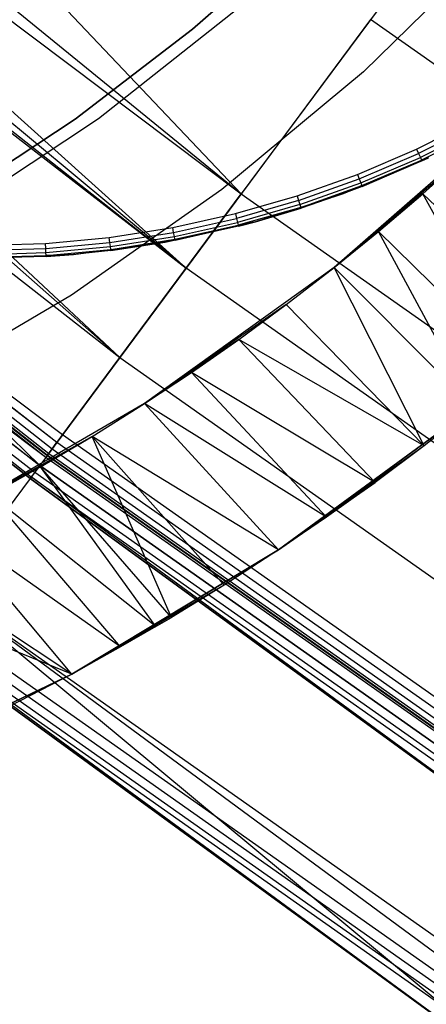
# Model space of a CAD drawing. Extents: x -390 to 397, y -401 to 400.
# Tile 37 of 192: x -231.43 to -228.32, y -315.97 to -308.43. Entities that reach past the tile are written whole.
import ezdxf

# ---------------------------------------------------------------- set-up
doc = ezdxf.new("R2010")
doc.units = 0
doc.header["$LTSCALE"] = 25.4
doc.layers.get('0').update_dxf_attribs({"linetype": 'CONTINUOUS'})

# ---------------------------------------------------------------- blocks, each defined once
blk = doc.blocks.new('FOURTY_ROUND_VII_ZWIS_STL')
at = {"color": 0}
for p, q in [((-245.653, -299.3192, -931.3491), (-230.6651, -311.0159, -931.3491)), ((-245.653, -299.3192, -931.3491), (-230.6651, -311.0159, -931.3491)), ((-246.166, -299.9442, -929.0132), (-231.1468, -311.6654, -929.0132)), ((-246.166, -299.9442, -929.0132), (-231.1468, -311.6654, -929.0132)), ((-246.2469, -300.0428, -929.1777), (-231.2227, -311.7678, -929.1777)), ((-246.2469, -300.0428, -929.1777), (-231.2227, -311.7678, -929.1777)), ((-246.2436, -300.0388, -929.25), (-231.2196, -311.7637, -929.25)), ((-246.2436, -300.0388, -929.25), (-231.2196, -311.7637, -929.25)), ((-246.2335, -300.0265, -929.1082), (-231.2101, -311.7509, -929.1082)), ((-246.2335, -300.0265, -929.1082), (-231.2101, -311.7509, -929.1082)), ((-246.2053, -299.9921, -929.0509), (-231.1837, -311.7152, -929.0509)), ((-246.2053, -299.9921, -929.0509), (-231.1837, -311.7152, -929.0509)), ((-246.3064, -300.1153, -932.4962), (-231.2785, -311.8431, -932.4962)), ((-246.3064, -300.1153, -932.4962), (-231.2785, -311.8431, -932.4962)), ((-246.3063, -300.1152, -902.0152), (-231.2785, -311.843, -902.0152)), ((-246.3063, -300.1152, -902.0152), (-231.2785, -311.843, -902.0152)), ((-246.3063, -300.1152, -927.4848), (-231.2785, -311.843, -927.4848)), ((-246.3063, -300.1152, -927.4848), (-231.2785, -311.843, -927.4848)), ((-246.3063, -300.1152, -900.4848), (-231.2785, -311.843, -900.4848)), ((-246.3063, -300.1152, -900.4848), (-231.2785, -311.843, -900.4848)), ((-246.3063, -300.1152, -895.5152), (-231.2785, -311.843, -895.5152)), ((-246.3063, -300.1152, -895.5152), (-231.2785, -311.843, -895.5152)), ((-231.2329, -311.7816, -902), (-246.2578, -300.056, -902)), ((-231.2329, -311.7816, -902), (-246.2578, -300.056, -902)), ((-231.2329, -311.7816, -900.5), (-246.2578, -300.056, -900.5)), ((-231.2329, -311.7816, -900.5), (-246.2578, -300.056, -900.5)), ((-231.2329, -311.7816, -895.5), (-246.2578, -300.056, -895.5)), ((-231.2329, -311.7816, -895.5), (-246.2578, -300.056, -895.5)), ((-231.2785, -311.8431, -932.4962), (-243.4144, -300.0792, -934.3589)), ((-243.4144, -300.0792, -934.3589), (-230.1584, -310.3327, -934.3766)), ((-243.4144, -300.0792, -934.3589), (-230.1584, -310.3327, -934.3766)), ((-231.2785, -311.8431, -932.4962), (-243.4144, -300.0792, -934.3589)), ((-246.3475, -300.1653, -902.0586), (-231.3171, -311.8951, -902.0586)), ((-246.3475, -300.1653, -902.0586), (-231.3171, -311.8951, -902.0586)), ((-246.3475, -300.1653, -927.4414), (-231.3171, -311.8951, -927.4414)), ((-246.3475, -300.1653, -927.4414), (-231.3171, -311.8951, -927.4414)), ((-246.3475, -300.1653, -900.4414), (-231.3171, -311.8951, -900.4414)), ((-246.3475, -300.1653, -900.4414), (-231.3171, -311.8951, -900.4414)), ((-246.3475, -300.1653, -895.5586), (-231.3171, -311.8951, -895.5586)), ((-246.3475, -300.1653, -895.5586), (-231.3171, -311.8951, -895.5586)), ((-231.352, -311.9422, -902.2), (-246.3846, -300.2107, -902.2)), ((-231.352, -311.9422, -902.2), (-246.3846, -300.2107, -902.2)), ((-231.352, -311.9422, -927.3), (-246.3846, -300.2107, -927.3)), ((-231.352, -311.9422, -927.3), (-246.3846, -300.2107, -927.3)), ((-246.3846, -300.2107, -895.7), (-231.352, -311.9422, -895.7)), ((-231.352, -311.9422, -900.3), (-246.3846, -300.2107, -900.3)), ((-231.352, -311.9422, -900.3), (-246.3846, -300.2107, -900.3)), ((-246.3846, -300.2107, -895.7), (-231.352, -311.9422, -895.7)), ((-246.375, -300.1989, -902.1235), (-231.343, -311.93, -902.1235)), ((-246.375, -300.1989, -902.1235), (-231.343, -311.93, -902.1235)), ((-246.375, -300.1989, -927.3765), (-231.343, -311.93, -927.3765)), ((-246.375, -300.1989, -927.3765), (-231.343, -311.93, -927.3765)), ((-246.375, -300.1989, -900.3765), (-231.343, -311.93, -900.3765)), ((-246.375, -300.1989, -900.3765), (-231.343, -311.93, -900.3765)), ((-246.375, -300.1989, -895.6235), (-231.343, -311.93, -895.6235)), ((-246.375, -300.1989, -895.6235), (-231.343, -311.93, -895.6235)), ((-245.7259, -300.4917, -927.5), (-231.2785, -311.843, -927.4848)), ((-245.7259, -300.4917, -927.5), (-231.2785, -311.843, -927.4848)), ((-242.5098, -300.6013, -934.4753), (-230.1584, -310.3327, -934.3766)), ((-242.5098, -300.6013, -934.4753), (-230.1584, -310.3327, -934.3766)), ((-242.5098, -300.6013, -932.5403), (-230.6651, -311.0159, -931.3491)), ((-242.5098, -300.6013, -932.5403), (-230.6651, -311.0159, -931.3491)), ((-229.7357, -309.7628, -933.034), (-238.4425, -300.6013, -934.1055)), ((-229.7357, -309.7628, -933.034), (-238.4425, -300.6013, -934.1055)), ((-230.1584, -310.3327, -934.3766), (-241.5052, -300.9266, -934.7228)), ((-230.1584, -310.3327, -934.3766), (-241.5052, -300.9266, -934.7228)), ((-230.6651, -311.0159, -931.3491), (-241.5033, -300.927, -932.8784)), ((-241.5033, -300.927, -932.8784), (-229.7357, -309.7628, -933.034)), ((-241.5033, -300.927, -932.8784), (-229.7357, -309.7628, -933.034)), ((-230.6651, -311.0159, -931.3491), (-241.5033, -300.927, -932.8784)), ((-230.1584, -310.3327, -934.3766), (-240.4761, -301.0336, -935.0414)), ((-230.1584, -310.3327, -934.3766), (-240.4761, -301.0336, -935.0414)), ((-240.4761, -301.0336, -933.2985), (-229.7357, -309.7628, -933.034)), ((-240.4761, -301.0336, -933.2985), (-229.7357, -309.7628, -933.034)), ((-229.2585, -307.7561, -991.75), (-230.1081, -308.5043, -991.75)), ((-230.1081, -308.5043, -992), (-229.2585, -307.7561, -992)), ((-229.2585, -307.7561, -991.75), (-230.1081, -308.5043, -991.75)), ((-230.1081, -308.5043, -992), (-229.2585, -307.7561, -992)), ((-227.7915, -307.8441, -992), (-228.7994, -308.829, -992)), ((-227.7915, -307.8441, -989.9545), (-228.7994, -308.829, -989.9545)), ((-227.7915, -307.8441, -992), (-228.7994, -308.829, -992)), ((-227.7915, -307.8441, -989.9545), (-228.7994, -308.829, -989.9545)), ((-228.5315, -308.1392, -934.1234), (-229.7357, -309.7628, -933.034)), ((-228.5315, -308.1392, -934.1234), (-229.7357, -309.7628, -933.034)), ((-230.8276, -309.1862, -992), (-229.7577, -308.3405, -992)), ((-230.8276, -309.1862, -992), (-229.7577, -308.3405, -992)), ((-230.8276, -309.1862, -991.5), (-229.7577, -308.3405, -991.5)), ((-230.8276, -309.1862, -991.5), (-229.7577, -308.3405, -991.5)), ((-231.1043, -311.6081, -929), (-235.2937, -308.4569, -929)), ((-235.2937, -308.4569, -929), (-231.1468, -311.6654, -929.0132)), ((-235.2937, -308.4569, -929), (-231.1468, -311.6654, -929.0132)), ((-231.1043, -311.6081, -929), (-235.2937, -308.4569, -929)), ((-228.7468, -308.4295, -935.584), (-230.1584, -310.3327, -934.3766)), ((-228.7468, -308.4295, -935.584), (-230.1584, -310.3327, -934.3766)), ((-213.3322, -319.2857, -935.584), (-228.7468, -308.4295, -935.584)), ((-213.3322, -319.2857, -935.584), (-228.7468, -308.4295, -935.584)), ((-230.1081, -308.5043, -991.75), (-231.0073, -309.1922, -991.75)), ((-231.0073, -309.1922, -992), (-230.1081, -308.5043, -992)), ((-230.1081, -308.5043, -991.75), (-231.0073, -309.1922, -991.75)), ((-231.0073, -309.1922, -992), (-230.1081, -308.5043, -992)), ((-230.1081, -308.5043, -991.75), (-230.1081, -308.5043, -992)), ((-230.1081, -308.5043, -991.75), (-230.1081, -308.5043, -992)), ((-231.2329, -311.7816, -927.5), (-235.2926, -308.7293, -927.5)), ((-235.2926, -308.7293, -927.5), (-231.2785, -311.843, -927.4848)), ((-235.2926, -308.7293, -927.5), (-231.2785, -311.843, -927.4848)), ((-231.2329, -311.7816, -927.5), (-235.2926, -308.7293, -927.5)), ((-228.7994, -308.829, -992), (-229.8834, -309.7297, -992)), ((-228.7994, -308.829, -989.9545), (-229.8834, -309.7297, -989.9545)), ((-228.7994, -308.829, -992), (-229.8834, -309.7297, -992)), ((-228.7994, -308.829, -989.9545), (-229.8834, -309.7297, -989.9545)), ((-228.7994, -308.829, -989.9545), (-228.7994, -308.829, -992)), ((-228.7994, -308.829, -989.9545), (-228.7994, -308.829, -992)), ((-227.6792, -309.1517, -1000), (-229.0248, -310.3285, -1000)), ((-227.6792, -309.1517, -1000), (-229.0248, -310.3285, -1000)), ((-231.9636, -309.9407, -992), (-230.8276, -309.1862, -992)), ((-231.9636, -309.9407, -992), (-230.8276, -309.1862, -992)), ((-231.9636, -309.9407, -991.5), (-230.8276, -309.1862, -991.5)), ((-231.9636, -309.9407, -991.5), (-230.8276, -309.1862, -991.5)), ((-231.0073, -309.1922, -991.75), (-231.9518, -309.8164, -991.75)), ((-231.9518, -309.8164, -992), (-231.0073, -309.1922, -992)), ((-231.0073, -309.1922, -991.75), (-231.9518, -309.8164, -991.75)), ((-231.9518, -309.8164, -992), (-231.0073, -309.1922, -992)), ((-231.0073, -309.1922, -991.75), (-231.0073, -309.1922, -992)), ((-231.0073, -309.1922, -991.75), (-231.0073, -309.1922, -992)), ((-230.8276, -309.1862, -992), (-230.8276, -309.1862, -991.5)), ((-230.8276, -309.1862, -992), (-230.8276, -309.1862, -991.5)), ((-228.3941, -309.4213), (-227.9553, -309.2003)), ((-228.3941, -309.4213), (-227.9553, -309.2003)), ((-227.937, -309.2339, -0.0076), (-228.378, -309.456, -0.0076)), ((-227.937, -309.2339, -0.0076), (-228.378, -309.456, -0.0076)), ((-227.9215, -309.2624, -0.0293), (-228.3643, -309.4854, -0.0293)), ((-227.9215, -309.2624, -0.0293), (-228.3643, -309.4854, -0.0293)), ((-227.9112, -309.2815, -0.0617), (-228.3552, -309.5051, -0.0617)), ((-227.9112, -309.2815, -0.0617), (-228.3552, -309.5051, -0.0617)), ((-228.0094, -309.4622, -936.7676), (-229.0248, -310.3285, -1000)), ((-228.0094, -309.4622, -936.7676), (-229.0248, -310.3285, -1000)), ((-228.8459, -309.6147), (-228.3941, -309.4213)), ((-228.8459, -309.6147), (-228.3941, -309.4213)), ((-228.8319, -309.6503, -0.0076), (-228.378, -309.456, -0.0076)), ((-228.8319, -309.6503, -0.0076), (-228.378, -309.456, -0.0076)), ((-228.3941, -309.4213), (-228.378, -309.456, -0.0076)), ((-228.3941, -309.4213), (-228.378, -309.456, -0.0076)), ((-228.378, -309.456, -0.0076), (-228.3643, -309.4854, -0.0293)), ((-228.378, -309.456, -0.0076), (-228.3643, -309.4854, -0.0293)), ((-228.345, -309.7627, -936.6563), (-228.0094, -309.4622, -936.7676)), ((-228.345, -309.7627, -936.6563), (-228.0094, -309.4622, -936.7676)), ((-228.9535, -309.7626, -2.2), (-228.3012, -309.4882, -2.2)), ((-228.9535, -309.7626, -2.2), (-228.3012, -309.4882, -2.2)), ((-228.8201, -309.6805, -0.0293), (-228.3643, -309.4854, -0.0293)), ((-228.8201, -309.6805, -0.0293), (-228.3643, -309.4854, -0.0293)), ((-228.8122, -309.7007, -0.0617), (-228.3552, -309.5051, -0.0617)), ((-228.8122, -309.7007, -0.0617), (-228.3552, -309.5051, -0.0617)), ((-228.8094, -309.7078, -0.1), (-228.3012, -309.4882, -2.2)), ((-228.8094, -309.7078, -0.1), (-228.3012, -309.4882, -2.2)), ((-228.3519, -309.512, -0.1), (-228.8094, -309.7078, -0.1)), ((-228.3519, -309.512, -0.1), (-228.8094, -309.7078, -0.1)), ((-228.3643, -309.4854, -0.0293), (-228.3552, -309.5051, -0.0617)), ((-228.3643, -309.4854, -0.0293), (-228.3552, -309.5051, -0.0617)), ((-228.3012, -309.4882, -0.1), (-228.3552, -309.5051, -0.0617)), ((-228.3552, -309.5051, -0.0617), (-228.3519, -309.512, -0.1)), ((-228.3012, -309.4882, -0.1), (-228.3519, -309.512, -0.1)), ((-228.3519, -309.512, -0.1), (-228.3012, -309.4882, -2.2)), ((-228.3519, -309.512, -0.1), (-228.3012, -309.4882, -2.2)), ((-229.3088, -309.7795), (-228.8459, -309.6147)), ((-229.3088, -309.7795), (-228.8459, -309.6147)), ((-228.8459, -309.6147), (-228.8319, -309.6503, -0.0076)), ((-228.8459, -309.6147), (-228.8319, -309.6503, -0.0076)), ((-229.2971, -309.8159, -0.0076), (-228.8319, -309.6503, -0.0076)), ((-229.2971, -309.8159, -0.0076), (-228.8319, -309.6503, -0.0076)), ((-229.2871, -309.8468, -0.0293), (-228.8201, -309.6805, -0.0293)), ((-229.2871, -309.8468, -0.0293), (-228.8201, -309.6805, -0.0293)), ((-228.8319, -309.6503, -0.0076), (-228.8201, -309.6805, -0.0293)), ((-228.8319, -309.6503, -0.0076), (-228.8201, -309.6805, -0.0293)), ((-228.8201, -309.6805, -0.0293), (-228.8122, -309.7007, -0.0617)), ((-228.8201, -309.6805, -0.0293), (-228.8122, -309.7007, -0.0617)), ((-229.8834, -309.7297, -992), (-231.0363, -310.5402, -992)), ((-229.8834, -309.7297, -989.9545), (-231.0363, -310.5402, -989.9545)), ((-229.8834, -309.7297, -992), (-231.0363, -310.5402, -992)), ((-229.8834, -309.7297, -989.9545), (-231.0363, -310.5402, -989.9545)), ((-230.6651, -311.0159, -931.3491), (-229.7357, -309.7628, -933.034)), ((-230.6651, -311.0159, -931.3491), (-229.7357, -309.7628, -933.034)), ((-229.8834, -309.7297, -989.9545), (-229.8834, -309.7297, -992)), ((-229.8834, -309.7297, -989.9545), (-229.8834, -309.7297, -992)), ((-229.7357, -309.7628, -933.034), (-214.2544, -320.6659, -933.034)), ((-229.7357, -309.7628, -933.034), (-214.2544, -320.6659, -933.034)), ((-229.6276, -309.9783, -2.2), (-228.9535, -309.7626, -2.2)), ((-229.6276, -309.9783, -2.2), (-228.9535, -309.7626, -2.2)), ((-229.2805, -309.8675, -0.0617), (-228.8122, -309.7007, -0.0617)), ((-229.2805, -309.8675, -0.0617), (-228.8122, -309.7007, -0.0617)), ((-229.2805, -309.8675, -0.0617), (-228.9535, -309.7626, -0.1)), ((-229.2805, -309.8675, -0.0617), (-228.9535, -309.7626, -0.1)), ((-228.9535, -309.7626, -2.2), (-229.2782, -309.8747, -0.1)), ((-228.9535, -309.7626, -2.2), (-229.2782, -309.8747, -0.1)), ((-228.9535, -309.7626, -0.1), (-229.2782, -309.8747, -0.1)), ((-228.9535, -309.7626, -0.1), (-229.2782, -309.8747, -0.1)), ((-228.345, -309.7627, -936.6563), (-229.0248, -310.3285, -1000)), ((-228.345, -309.7627, -936.6563), (-229.0248, -310.3285, -1000)), ((-228.8122, -309.7007, -0.0617), (-228.9535, -309.7626, -0.1)), ((-228.8094, -309.7078, -0.1), (-228.9535, -309.7626, -2.2)), ((-228.8094, -309.7078, -0.1), (-228.9535, -309.7626, -2.2)), ((-228.8094, -309.7078, -0.1), (-228.9535, -309.7626, -0.1)), ((-228.9535, -309.7626, -2.2), (-228.9535, -309.7626, -0.1)), ((-228.9535, -309.7626, -2.2), (-228.9535, -309.7626, -0.1)), ((-228.8094, -309.7078, -0.1), (-228.8122, -309.7007, -0.0617)), ((-228.685, -310.0526, -936.5236), (-228.345, -309.7627, -936.6563)), ((-228.685, -310.0526, -936.5236), (-228.345, -309.7627, -936.6563)), ((-227.6108, -311.1094, -936.4677), (-228.345, -309.7627, -936.6563)), ((-227.6108, -311.1094, -936.4677), (-228.345, -309.7627, -936.6563)), ((-227.2616, -310.8075, -936.6135), (-228.345, -309.7627, -936.6563)), ((-227.2616, -310.8075, -936.6135), (-228.345, -309.7627, -936.6563)), ((-229.781, -309.9153), (-229.3088, -309.7795)), ((-229.781, -309.9153), (-229.3088, -309.7795)), ((-229.2971, -309.8159, -0.0076), (-229.7716, -309.9524, -0.0076)), ((-229.2971, -309.8159, -0.0076), (-229.7716, -309.9524, -0.0076)), ((-229.3088, -309.7795), (-229.2971, -309.8159, -0.0076)), ((-229.3088, -309.7795), (-229.2971, -309.8159, -0.0076)), ((-229.2971, -309.8159, -0.0076), (-229.2871, -309.8468, -0.0293)), ((-229.2971, -309.8159, -0.0076), (-229.2871, -309.8468, -0.0293)), ((-230.2608, -310.0214), (-229.781, -309.9153)), ((-230.2608, -310.0214), (-229.781, -309.9153)), ((-229.781, -309.9153), (-229.7716, -309.9524, -0.0076)), ((-229.781, -309.9153), (-229.7716, -309.9524, -0.0076)), ((-229.2871, -309.8468, -0.0293), (-229.7636, -309.9838, -0.0293)), ((-229.2871, -309.8468, -0.0293), (-229.7636, -309.9838, -0.0293)), ((-229.2805, -309.8675, -0.0617), (-229.7583, -310.0048, -0.0617)), ((-229.2805, -309.8675, -0.0617), (-229.7583, -310.0048, -0.0617)), ((-229.2805, -309.8675, -0.0617), (-229.6276, -309.9783, -0.1)), ((-229.2805, -309.8675, -0.0617), (-229.6276, -309.9783, -0.1)), ((-229.6276, -309.9783, -2.2), (-229.2782, -309.8747, -0.1)), ((-229.2782, -309.8747, -0.1), (-229.6276, -309.9783, -0.1)), ((-229.6276, -309.9783, -2.2), (-229.2782, -309.8747, -0.1)), ((-229.2782, -309.8747, -0.1), (-229.6276, -309.9783, -0.1)), ((-229.2871, -309.8468, -0.0293), (-229.2805, -309.8675, -0.0617)), ((-229.2871, -309.8468, -0.0293), (-229.2805, -309.8675, -0.0617)), ((-229.2782, -309.8747, -0.1), (-229.2805, -309.8675, -0.0617)), ((-229.2782, -309.8747, -0.1), (-229.2805, -309.8675, -0.0617)), ((-230.3181, -310.1336, -2.2), (-229.6276, -309.9783, -2.2)), ((-230.3181, -310.1336, -2.2), (-229.6276, -309.9783, -2.2)), ((-230.2537, -310.059, -0.0076), (-229.7716, -309.9524, -0.0076)), ((-230.2537, -310.059, -0.0076), (-229.7716, -309.9524, -0.0076)), ((-230.2477, -310.0909, -0.0293), (-229.7636, -309.9838, -0.0293)), ((-230.2477, -310.0909, -0.0293), (-229.7636, -309.9838, -0.0293)), ((-230.2422, -310.1197, -0.1), (-229.6276, -309.9783, -2.2)), ((-230.2422, -310.1197, -0.1), (-229.6276, -309.9783, -2.2)), ((-229.7716, -309.9524, -0.0076), (-229.7636, -309.9838, -0.0293)), ((-229.7716, -309.9524, -0.0076), (-229.7636, -309.9838, -0.0293)), ((-229.7636, -309.9838, -0.0293), (-229.7583, -310.0048, -0.0617)), ((-229.7636, -309.9838, -0.0293), (-229.7583, -310.0048, -0.0617)), ((-229.6276, -309.9783, -0.1), (-229.7583, -310.0048, -0.0617)), ((-229.6276, -309.9783, -0.1), (-229.7564, -310.0122, -0.1)), ((-229.7564, -310.0122, -0.1), (-229.6276, -309.9783, -2.2)), ((-229.7564, -310.0122, -0.1), (-229.6276, -309.9783, -2.2)), ((-229.6276, -309.9783, -0.1), (-229.6276, -309.9783, -2.2)), ((-229.6276, -309.9783, -0.1), (-229.6276, -309.9783, -2.2)), ((-230.7462, -310.0975), (-230.2608, -310.0214)), ((-230.7462, -310.0975), (-230.2608, -310.0214)), ((-230.7415, -310.1355, -0.0076), (-230.2537, -310.059, -0.0076)), ((-230.7415, -310.1355, -0.0076), (-230.2537, -310.059, -0.0076)), ((-230.2537, -310.059, -0.0076), (-230.2608, -310.0214)), ((-230.2537, -310.059, -0.0076), (-230.2608, -310.0214)), ((-230.2477, -310.0909, -0.0293), (-230.2537, -310.059, -0.0076)), ((-230.2477, -310.0909, -0.0293), (-230.2537, -310.059, -0.0076)), ((-230.2437, -310.1122, -0.0617), (-229.7583, -310.0048, -0.0617)), ((-230.2437, -310.1122, -0.0617), (-229.7583, -310.0048, -0.0617)), ((-229.7564, -310.0122, -0.1), (-230.2422, -310.1197, -0.1)), ((-229.7564, -310.0122, -0.1), (-230.2422, -310.1197, -0.1)), ((-229.7583, -310.0048, -0.0617), (-229.7564, -310.0122, -0.1)), ((-229.0248, -310.3285, -1000), (-228.685, -310.0526, -936.5236)), ((-229.0248, -310.3285, -936.3716), (-228.685, -310.0526, -936.5236)), ((-229.0248, -310.3285, -1000), (-228.685, -310.0526, -936.5236)), ((-229.0248, -310.3285, -936.3716), (-228.685, -310.0526, -936.5236)), ((-227.9598, -311.3975, -936.3006), (-228.685, -310.0526, -936.5236)), ((-227.9598, -311.3975, -936.3006), (-228.685, -310.0526, -936.5236)), ((-227.6108, -311.1094, -936.4677), (-228.685, -310.0526, -936.5236)), ((-227.6108, -311.1094, -936.4677), (-228.685, -310.0526, -936.5236)), ((-231.7266, -310.1586), (-231.2355, -310.1433)), ((-231.7266, -310.1586), (-231.2355, -310.1433)), ((-231.2355, -310.1433), (-230.7462, -310.0975)), ((-231.2355, -310.1433), (-230.7462, -310.0975)), ((-231.2331, -310.1815, -0.0076), (-231.2355, -310.1433)), ((-231.2331, -310.1815, -0.0076), (-231.2355, -310.1433)), ((-231.2331, -310.1815, -0.0076), (-230.7415, -310.1355, -0.0076)), ((-231.2331, -310.1815, -0.0076), (-230.7415, -310.1355, -0.0076)), ((-231.0196, -310.2273, -2.2), (-230.3181, -310.1336, -2.2)), ((-231.0196, -310.2273, -2.2), (-230.3181, -310.1336, -2.2)), ((-230.7415, -310.1355, -0.0076), (-230.7462, -310.0975)), ((-230.7415, -310.1355, -0.0076), (-230.7462, -310.0975)), ((-230.7375, -310.1677, -0.0293), (-230.7415, -310.1355, -0.0076)), ((-230.7375, -310.1677, -0.0293), (-230.7415, -310.1355, -0.0076)), ((-230.7375, -310.1677, -0.0293), (-230.2477, -310.0909, -0.0293)), ((-230.7375, -310.1677, -0.0293), (-230.2477, -310.0909, -0.0293)), ((-230.7348, -310.1892, -0.0617), (-230.2437, -310.1122, -0.0617)), ((-230.7348, -310.1892, -0.0617), (-230.2437, -310.1122, -0.0617)), ((-230.7338, -310.1968, -0.1), (-230.2437, -310.1122, -0.0617)), ((-230.7338, -310.1968, -0.1), (-230.2437, -310.1122, -0.0617)), ((-230.3181, -310.1336, -0.1), (-230.7338, -310.1968, -0.1)), ((-230.7338, -310.1968, -0.1), (-230.3181, -310.1336, -2.2)), ((-230.7338, -310.1968, -0.1), (-230.3181, -310.1336, -2.2)), ((-230.3181, -310.1336, -0.1), (-230.7338, -310.1968, -0.1)), ((-230.3181, -310.1336, -0.1), (-230.2437, -310.1122, -0.0617)), ((-230.2422, -310.1197, -0.1), (-230.3181, -310.1336, -2.2)), ((-230.2422, -310.1197, -0.1), (-230.3181, -310.1336, -0.1)), ((-230.2422, -310.1197, -0.1), (-230.3181, -310.1336, -2.2)), ((-230.3181, -310.1336, -0.1), (-230.3181, -310.1336, -2.2)), ((-230.3181, -310.1336, -0.1), (-230.3181, -310.1336, -2.2)), ((-230.2437, -310.1122, -0.0617), (-230.2477, -310.0909, -0.0293)), ((-230.2437, -310.1122, -0.0617), (-230.2477, -310.0909, -0.0293)), ((-230.2437, -310.1122, -0.0617), (-230.2422, -310.1197, -0.1)), ((-231.7266, -310.1969, -0.0076), (-231.2331, -310.1815, -0.0076)), ((-231.7266, -310.1969, -0.0076), (-231.2331, -310.1815, -0.0076)), ((-231.7266, -310.2293, -0.0293), (-231.2311, -310.2139, -0.0293)), ((-231.7266, -310.2293, -0.0293), (-231.2311, -310.2139, -0.0293)), ((-231.2311, -310.2139, -0.0293), (-231.2331, -310.1815, -0.0076)), ((-231.2311, -310.2139, -0.0293), (-231.2331, -310.1815, -0.0076)), ((-231.2311, -310.2139, -0.0293), (-230.7375, -310.1677, -0.0293)), ((-231.2311, -310.2139, -0.0293), (-230.7375, -310.1677, -0.0293)), ((-231.2298, -310.2355, -0.0617), (-231.2311, -310.2139, -0.0293)), ((-231.2298, -310.2355, -0.0617), (-231.2311, -310.2139, -0.0293)), ((-231.2298, -310.2355, -0.0617), (-230.7348, -310.1892, -0.0617)), ((-231.2298, -310.2355, -0.0617), (-230.7348, -310.1892, -0.0617)), ((-231.0196, -310.2273, -0.1), (-230.7348, -310.1892, -0.0617)), ((-230.7338, -310.1968, -0.1), (-231.0196, -310.2273, -2.2)), ((-230.7338, -310.1968, -0.1), (-231.0196, -310.2273, -0.1)), ((-230.7338, -310.1968, -0.1), (-231.0196, -310.2273, -2.2)), ((-230.7348, -310.1892, -0.0617), (-230.7375, -310.1677, -0.0293)), ((-230.7348, -310.1892, -0.0617), (-230.7375, -310.1677, -0.0293)), ((-230.7338, -310.1968, -0.1), (-230.7348, -310.1892, -0.0617)), ((-231.7266, -310.2586, -2.2), (-231.0196, -310.2273, -2.2)), ((-231.7266, -310.2586, -2.2), (-231.0196, -310.2273, -2.2)), ((-231.7266, -310.251, -0.0617), (-231.2298, -310.2355, -0.0617)), ((-231.7266, -310.251, -0.0617), (-231.2298, -310.2355, -0.0617)), ((-231.2293, -310.2431, -0.1), (-231.7266, -310.2586, -2.2)), ((-231.2293, -310.2431, -0.1), (-231.7266, -310.2586, -2.2)), ((-231.2293, -310.2431, -0.1), (-231.7266, -310.2586, -0.1)), ((-231.2293, -310.2431, -0.1), (-231.7266, -310.2586, -0.1)), ((-231.0196, -310.2273, -0.1), (-231.2298, -310.2355, -0.0617)), ((-231.2293, -310.2431, -0.1), (-231.2298, -310.2355, -0.0617)), ((-231.0196, -310.2273, -0.1), (-231.2293, -310.2431, -0.1)), ((-231.2293, -310.2431, -0.1), (-231.0196, -310.2273, -2.2)), ((-231.2293, -310.2431, -0.1), (-231.0196, -310.2273, -2.2)), ((-231.0196, -310.2273, -0.1), (-231.0196, -310.2273, -2.2)), ((-231.0196, -310.2273, -0.1), (-231.0196, -310.2273, -2.2)), ((-230.1584, -310.3327, -934.3766), (-231.2785, -311.8431, -932.4962)), ((-230.1584, -310.3327, -934.3766), (-231.2785, -311.8431, -932.4962)), ((-229.0248, -310.3285, -1000), (-230.4777, -311.3699, -1000)), ((-229.0248, -310.3285, -1000), (-230.4777, -311.3699, -1000)), ((-214.6486, -321.2559, -934.3766), (-230.1584, -310.3327, -934.3766)), ((-214.6486, -321.2559, -934.3766), (-230.1584, -310.3327, -934.3766)), ((-229.3909, -310.6113, -936.1863), (-229.0248, -310.3285, -1000)), ((-229.3909, -310.6113, -936.1863), (-229.0248, -310.3285, -1000)), ((-229.3909, -310.6113, -936.1863), (-229.0248, -310.3285, -936.3716)), ((-229.3909, -310.6113, -936.1863), (-229.0248, -310.3285, -936.3716)), ((-229.0248, -310.3285, -936.3716), (-229.0248, -310.3285, -1000)), ((-229.0248, -310.3285, -936.3716), (-229.0248, -310.3285, -1000)), ((-228.3365, -311.6939, -936.0966), (-229.0248, -310.3285, -936.3716)), ((-228.3365, -311.6939, -936.0966), (-229.0248, -310.3285, -936.3716)), ((-227.9598, -311.3975, -936.3006), (-229.0248, -310.3285, -936.3716)), ((-227.9598, -311.3975, -936.3006), (-229.0248, -310.3285, -936.3716)), ((-231.0363, -310.5402, -992), (-232.2507, -311.2553, -992)), ((-231.0363, -310.5402, -989.9545), (-232.2507, -311.2553, -989.9545)), ((-231.0363, -310.5402, -992), (-232.2507, -311.2553, -992)), ((-231.0363, -310.5402, -989.9545), (-232.2507, -311.2553, -989.9545)), ((-231.0363, -310.5402, -989.9545), (-231.0363, -310.5402, -992)), ((-231.0363, -310.5402, -989.9545), (-231.0363, -310.5402, -992)), ((-229.3909, -310.6113, -936.1863), (-230.4777, -311.3699, -1000)), ((-229.3909, -310.6113, -936.1863), (-230.4777, -311.3699, -1000)), ((-229.7553, -310.8787, -935.9799), (-229.3909, -310.6113, -936.1863)), ((-229.7553, -310.8787, -935.9799), (-229.3909, -310.6113, -936.1863)), ((-228.3365, -311.6939, -936.0966), (-229.3909, -310.6113, -936.1863)), ((-228.3365, -311.6939, -936.0966), (-229.3909, -310.6113, -936.1863)), ((-229.7553, -310.8787, -935.9799), (-230.4777, -311.3699, -1000)), ((-229.7553, -310.8787, -935.9799), (-230.4777, -311.3699, -1000)), ((-230.1177, -311.1313, -935.7527), (-229.7553, -310.8787, -935.9799)), ((-230.1177, -311.1313, -935.7527), (-229.7553, -310.8787, -935.9799)), ((-228.7106, -311.9743, -935.8693), (-229.7553, -310.8787, -935.9799)), ((-228.7106, -311.9743, -935.8693), (-229.7553, -310.8787, -935.9799)), ((-228.3365, -311.6939, -936.0966), (-229.7553, -310.8787, -935.9799)), ((-228.3365, -311.6939, -936.0966), (-229.7553, -310.8787, -935.9799)), ((-231.2196, -311.7637, -929.25), (-230.6651, -311.0159, -931.3491)), ((-231.2196, -311.7637, -929.25), (-230.6651, -311.0159, -931.3491)), ((-230.6651, -311.0159, -931.3491), (-215.1212, -321.9631, -931.3491)), ((-230.6651, -311.0159, -931.3491), (-215.1212, -321.9631, -931.3491)), ((-230.4777, -311.3699, -1000), (-230.1177, -311.1313, -935.7527)), ((-230.4777, -311.3699, -935.5046), (-230.1177, -311.1313, -935.7527)), ((-230.4777, -311.3699, -1000), (-230.1177, -311.1313, -935.7527)), ((-230.4777, -311.3699, -935.5046), (-230.1177, -311.1313, -935.7527)), ((-229.0818, -312.2393, -935.6188), (-230.1177, -311.1313, -935.7527)), ((-229.0818, -312.2393, -935.6188), (-230.1177, -311.1313, -935.7527)), ((-228.7106, -311.9743, -935.8693), (-230.1177, -311.1313, -935.7527)), ((-228.7106, -311.9743, -935.8693), (-230.1177, -311.1313, -935.7527)), ((-230.4777, -311.3699, -1000), (-232.0244, -312.2662, -1000)), ((-230.4777, -311.3699, -1000), (-232.0244, -312.2662, -1000)), ((-230.8774, -311.6209, -935.202), (-230.4777, -311.3699, -1000)), ((-230.8774, -311.6209, -935.202), (-230.4777, -311.3699, -1000)), ((-230.8774, -311.6209, -935.202), (-230.4777, -311.3699, -935.5046)), ((-230.8774, -311.6209, -935.202), (-230.4777, -311.3699, -935.5046)), ((-230.4777, -311.3699, -935.5046), (-230.4777, -311.3699, -1000)), ((-230.4777, -311.3699, -935.5046), (-230.4777, -311.3699, -1000)), ((-229.4498, -312.4897, -935.3453), (-230.4777, -311.3699, -935.5046)), ((-229.4498, -312.4897, -935.3453), (-230.4777, -311.3699, -935.5046)), ((-229.0818, -312.2393, -935.6188), (-230.4777, -311.3699, -935.5046)), ((-229.0818, -312.2393, -935.6188), (-230.4777, -311.3699, -935.5046)), ((-227.9598, -311.3975, -936.3006), (-229.4498, -312.4897, -1000)), ((-229.4498, -312.4897, -1000), (-227.9598, -311.3975, -1000)), ((-227.9598, -311.3975, -936.3006), (-229.4498, -312.4897, -1000)), ((-229.4498, -312.4897, -1000), (-227.9598, -311.3975, -1000)), ((-227.9598, -311.3975, -936.3006), (-228.3365, -311.6939, -936.0966)), ((-227.9598, -311.3975, -936.3006), (-228.3365, -311.6939, -936.0966)), ((-230.8774, -311.6209, -935.202), (-232.0244, -312.2662, -1000)), ((-230.8774, -311.6209, -935.202), (-232.0244, -312.2662, -1000)), ((-231.2716, -311.8549, -934.8738), (-230.8774, -311.6209, -935.202)), ((-231.2716, -311.8549, -934.8738), (-230.8774, -311.6209, -935.202)), ((-231.1043, -311.6081, -929), (-231.1468, -311.6654, -929.0132)), ((-231.1043, -311.6081, -929), (-231.1468, -311.6654, -929.0132)), ((-215.5308, -322.5762, -929), (-231.1043, -311.6081, -929)), ((-215.5308, -322.5762, -929), (-231.1043, -311.6081, -929)), ((-230.2701, -313.0064, -934.6362), (-230.8774, -311.6209, -935.202)), ((-229.8663, -312.7589, -935.0034), (-230.8774, -311.6209, -935.202)), ((-230.2701, -313.0064, -934.6362), (-230.8774, -311.6209, -935.202)), ((-229.8663, -312.7589, -935.0034), (-230.8774, -311.6209, -935.202)), ((-229.4498, -312.4897, -935.3453), (-230.8774, -311.6209, -935.202)), ((-229.4498, -312.4897, -935.3453), (-230.8774, -311.6209, -935.202)), ((-231.2101, -311.7509, -929.1082), (-231.1837, -311.7152, -929.0509)), ((-231.2101, -311.7509, -929.1082), (-231.1837, -311.7152, -929.0509)), ((-231.1837, -311.7152, -929.0509), (-231.1468, -311.6654, -929.0132)), ((-231.1837, -311.7152, -929.0509), (-231.1468, -311.6654, -929.0132)), ((-231.1837, -311.7152, -929.0509), (-215.6049, -322.687, -929.0509)), ((-231.1837, -311.7152, -929.0509), (-215.6049, -322.687, -929.0509)), ((-231.1468, -311.6654, -929.0132), (-215.5704, -322.6355, -929.0132)), ((-231.1468, -311.6654, -929.0132), (-215.5704, -322.6355, -929.0132)), ((-228.3365, -311.6939, -936.0966), (-229.4498, -312.4897, -1000)), ((-228.3365, -311.6939, -936.0966), (-229.4498, -312.4897, -1000)), ((-228.3365, -311.6939, -936.0966), (-228.7106, -311.9743, -935.8693)), ((-228.3365, -311.6939, -936.0966), (-228.7106, -311.9743, -935.8693)), ((-231.2329, -311.7816, -902), (-231.2785, -311.843, -902.0152)), ((-231.2329, -311.7816, -902), (-231.2785, -311.843, -902.0152)), ((-231.2329, -311.7816, -927.5), (-231.2785, -311.843, -927.4848)), ((-231.2329, -311.7816, -927.5), (-231.2785, -311.843, -927.4848)), ((-231.2329, -311.7816, -900.5), (-231.2785, -311.843, -900.4848)), ((-231.2329, -311.7816, -900.5), (-231.2785, -311.843, -900.4848)), ((-231.2329, -311.7816, -895.5), (-231.2785, -311.843, -895.5152)), ((-231.2329, -311.7816, -895.5), (-231.2785, -311.843, -895.5152)), ((-215.6508, -322.7557, -902), (-231.2329, -311.7816, -902)), ((-215.6508, -322.7557, -902), (-231.2329, -311.7816, -902)), ((-215.6508, -322.7557, -927.5), (-231.2329, -311.7816, -927.5)), ((-215.6508, -322.7557, -927.5), (-231.2329, -311.7816, -927.5)), ((-215.6508, -322.7557, -900.5), (-231.2329, -311.7816, -900.5)), ((-215.6508, -322.7557, -900.5), (-231.2329, -311.7816, -900.5)), ((-215.6508, -322.7557, -895.5), (-231.2329, -311.7816, -895.5)), ((-215.6508, -322.7557, -895.5), (-231.2329, -311.7816, -895.5)), ((-231.2227, -311.7678, -929.1777), (-231.2101, -311.7509, -929.1082)), ((-231.2227, -311.7678, -929.1777), (-231.2101, -311.7509, -929.1082)), ((-231.2227, -311.7678, -929.1777), (-231.2196, -311.7637, -929.25)), ((-231.2227, -311.7678, -929.1777), (-231.2196, -311.7637, -929.25)), ((-231.2227, -311.7678, -929.1777), (-215.6412, -322.7415, -929.1777)), ((-231.2227, -311.7678, -929.1777), (-215.6412, -322.7415, -929.1777)), ((-231.2196, -311.7637, -929.25), (-215.6384, -322.7372, -929.25)), ((-231.2196, -311.7637, -929.25), (-215.6384, -322.7372, -929.25)), ((-231.2101, -311.7509, -929.1082), (-215.6295, -322.7239, -929.1082)), ((-231.2101, -311.7509, -929.1082), (-215.6295, -322.7239, -929.1082)), ((-231.2716, -311.8549, -934.8738), (-232.0244, -312.2662, -1000)), ((-231.2716, -311.8549, -934.8738), (-232.0244, -312.2662, -1000)), ((-231.2785, -311.8431, -932.4962), (-231.9978, -312.8129, -930.1266)), ((-231.2785, -311.8431, -932.4962), (-231.9978, -312.8129, -930.1266)), ((-231.6544, -312.0697, -934.5244), (-231.2716, -311.8549, -934.8738)), ((-231.6544, -312.0697, -934.5244), (-231.2716, -311.8549, -934.8738)), ((-231.2785, -311.843, -902.0152), (-231.3171, -311.8951, -902.0586)), ((-231.2785, -311.843, -902.0152), (-231.3171, -311.8951, -902.0586)), ((-231.2785, -311.843, -927.4848), (-231.3171, -311.8951, -927.4414)), ((-231.2785, -311.843, -927.4848), (-231.3171, -311.8951, -927.4414)), ((-231.2785, -311.843, -900.4848), (-231.3171, -311.8951, -900.4414)), ((-231.2785, -311.843, -900.4848), (-231.3171, -311.8951, -900.4414)), ((-231.2785, -311.843, -895.5152), (-231.3171, -311.8951, -895.5586)), ((-231.2785, -311.843, -895.5152), (-231.3171, -311.8951, -895.5586)), ((-231.2785, -311.843, -902.0152), (-215.6933, -322.8194, -902.0152)), ((-231.2785, -311.843, -902.0152), (-215.6933, -322.8194, -902.0152)), ((-231.2785, -311.843, -927.4848), (-215.6933, -322.8194, -927.4848)), ((-231.2785, -311.843, -927.4848), (-215.6933, -322.8194, -927.4848)), ((-231.2785, -311.843, -900.4848), (-215.6933, -322.8194, -900.4848)), ((-231.2785, -311.843, -900.4848), (-215.6933, -322.8194, -900.4848)), ((-231.2785, -311.843, -895.5152), (-215.6933, -322.8194, -895.5152)), ((-231.2785, -311.843, -895.5152), (-215.6933, -322.8194, -895.5152)), ((-215.6934, -322.8195, -932.4962), (-231.2785, -311.8431, -932.4962)), ((-215.6934, -322.8195, -932.4962), (-231.2785, -311.8431, -932.4962)), ((-230.3893, -313.0769, -934.5206), (-231.2716, -311.8549, -934.8738)), ((-230.3893, -313.0769, -934.5206), (-231.2716, -311.8549, -934.8738)), ((-230.2701, -313.0064, -934.6362), (-231.2716, -311.8549, -934.8738)), ((-230.2701, -313.0064, -934.6362), (-231.2716, -311.8549, -934.8738)), ((-231.352, -311.9422, -902.2), (-231.343, -311.93, -902.1235)), ((-231.352, -311.9422, -902.2), (-231.343, -311.93, -902.1235)), ((-231.352, -311.9422, -927.3), (-231.343, -311.93, -927.3765)), ((-231.352, -311.9422, -927.3), (-231.343, -311.93, -927.3765)), ((-231.352, -311.9422, -900.3), (-231.343, -311.93, -900.3765)), ((-231.352, -311.9422, -900.3), (-231.343, -311.93, -900.3765)), ((-231.352, -311.9422, -895.7), (-231.343, -311.93, -895.6235)), ((-231.352, -311.9422, -895.7), (-231.343, -311.93, -895.6235)), ((-226.1019, -315.7683, -902.2), (-231.352, -311.9422, -902.2)), ((-231.352, -311.9422, -902.2), (-231.352, -311.9422, -927.3)), ((-231.352, -311.9422, -902.2), (-231.352, -311.9422, -927.3)), ((-226.1019, -315.7683, -902.2), (-231.352, -311.9422, -902.2)), ((-226.1019, -315.7683, -927.3), (-231.352, -311.9422, -927.3)), ((-226.1019, -315.7683, -927.3), (-231.352, -311.9422, -927.3)), ((-231.352, -311.9422, -895.7), (-231.352, -311.9422, -900.3)), ((-231.352, -311.9422, -895.7), (-231.352, -311.9422, -900.3)), ((-231.352, -311.9422, -895.7), (-226.1019, -315.7683, -895.7)), ((-226.1019, -315.7683, -900.3), (-231.352, -311.9422, -900.3)), ((-226.1019, -315.7683, -900.3), (-231.352, -311.9422, -900.3)), ((-231.352, -311.9422, -895.7), (-226.1019, -315.7683, -895.7)), ((-231.3171, -311.8951, -902.0586), (-231.343, -311.93, -902.1235)), ((-231.3171, -311.8951, -902.0586), (-231.343, -311.93, -902.1235)), ((-231.3171, -311.8951, -927.4414), (-231.343, -311.93, -927.3765)), ((-231.3171, -311.8951, -927.4414), (-231.343, -311.93, -927.3765)), ((-231.3171, -311.8951, -900.4414), (-231.343, -311.93, -900.3765)), ((-231.3171, -311.8951, -900.4414), (-231.343, -311.93, -900.3765)), ((-231.3171, -311.8951, -895.5586), (-231.343, -311.93, -895.6235)), ((-231.3171, -311.8951, -895.5586), (-231.343, -311.93, -895.6235)), ((-226.1019, -315.7683, -902.2), (-231.343, -311.93, -902.1235)), ((-231.343, -311.93, -902.1235), (-215.7534, -322.9094, -902.1235)), ((-226.1019, -315.7683, -902.2), (-231.343, -311.93, -902.1235)), ((-231.343, -311.93, -902.1235), (-215.7534, -322.9094, -902.1235)), ((-231.343, -311.93, -927.3765), (-215.7534, -322.9094, -927.3765)), ((-226.1019, -315.7683, -927.3), (-231.343, -311.93, -927.3765)), ((-226.1019, -315.7683, -927.3), (-231.343, -311.93, -927.3765)), ((-231.343, -311.93, -927.3765), (-215.7534, -322.9094, -927.3765)), ((-231.343, -311.93, -900.3765), (-215.7534, -322.9094, -900.3765)), ((-226.1019, -315.7683, -900.3), (-231.343, -311.93, -900.3765)), ((-226.1019, -315.7683, -900.3), (-231.343, -311.93, -900.3765)), ((-231.343, -311.93, -900.3765), (-215.7534, -322.9094, -900.3765)), ((-226.1019, -315.7683, -895.7), (-231.343, -311.93, -895.6235)), ((-231.343, -311.93, -895.6235), (-215.7534, -322.9094, -895.6235)), ((-226.1019, -315.7683, -895.7), (-231.343, -311.93, -895.6235)), ((-231.343, -311.93, -895.6235), (-215.7534, -322.9094, -895.6235)), ((-231.3171, -311.8951, -902.0586), (-215.7294, -322.8733, -902.0586)), ((-231.3171, -311.8951, -902.0586), (-215.7294, -322.8733, -902.0586)), ((-231.3171, -311.8951, -927.4414), (-215.7294, -322.8733, -927.4414)), ((-231.3171, -311.8951, -927.4414), (-215.7294, -322.8733, -927.4414)), ((-231.3171, -311.8951, -900.4414), (-215.7294, -322.8733, -900.4414)), ((-231.3171, -311.8951, -900.4414), (-215.7294, -322.8733, -900.4414)), ((-231.3171, -311.8951, -895.5586), (-215.7294, -322.8733, -895.5586)), ((-231.3171, -311.8951, -895.5586), (-215.7294, -322.8733, -895.5586)), ((-229.4498, -312.4897, -1000), (-228.7106, -311.9743, -935.8693)), ((-229.4498, -312.4897, -1000), (-228.7106, -311.9743, -935.8693)), ((-228.7106, -311.9743, -935.8693), (-229.0818, -312.2393, -935.6188)), ((-228.7106, -311.9743, -935.8693), (-229.0818, -312.2393, -935.6188)), ((-230.6597, -313.2328, -934.2448), (-231.6544, -312.0697, -934.5244)), ((-230.6597, -313.2328, -934.2448), (-231.6544, -312.0697, -934.5244)), ((-230.3893, -313.0769, -934.5206), (-231.6544, -312.0697, -934.5244)), ((-230.3893, -313.0769, -934.5206), (-231.6544, -312.0697, -934.5244)), ((-229.0818, -312.2393, -935.6188), (-229.4498, -312.4897, -1000)), ((-229.0818, -312.2393, -935.6188), (-229.4498, -312.4897, -1000)), ((-229.0818, -312.2393, -935.6188), (-229.4498, -312.4897, -935.3453)), ((-229.0818, -312.2393, -935.6188), (-229.4498, -312.4897, -935.3453)), ((-231.0341, -313.4397, -933.8293), (-232.0244, -312.2662, -934.1544)), ((-231.0341, -313.4397, -933.8293), (-232.0244, -312.2662, -934.1544)), ((-230.6597, -313.2328, -934.2448), (-232.0244, -312.2662, -934.1544)), ((-230.6597, -313.2328, -934.2448), (-232.0244, -312.2662, -934.1544)), ((-231.0341, -313.4397, -933.8293), (-232.4702, -312.489, -933.6603)), ((-231.0341, -313.4397, -933.8293), (-232.4702, -312.489, -933.6603)), ((-229.4498, -312.4897, -935.3453), (-231.0341, -313.4397, -1000)), ((-231.0341, -313.4397, -1000), (-229.4498, -312.4897, -1000)), ((-229.4498, -312.4897, -935.3453), (-231.0341, -313.4397, -1000)), ((-231.0341, -313.4397, -1000), (-229.4498, -312.4897, -1000)), ((-229.4498, -312.4897, -935.3453), (-229.8663, -312.7589, -935.0034)), ((-229.4498, -312.4897, -935.3453), (-229.8663, -312.7589, -935.0034)), ((-229.4498, -312.4897, -935.3453), (-229.4498, -312.4897, -1000)), ((-229.4498, -312.4897, -935.3453), (-229.4498, -312.4897, -1000)), ((-231.0341, -313.4397, -933.8293), (-232.893, -312.6866, -933.1329)), ((-231.0341, -313.4397, -933.8293), (-232.893, -312.6866, -933.1329)), ((-229.8663, -312.7589, -935.0034), (-231.0341, -313.4397, -1000)), ((-229.8663, -312.7589, -935.0034), (-231.0341, -313.4397, -1000)), ((-229.8663, -312.7589, -935.0034), (-230.2701, -313.0064, -934.6362)), ((-229.8663, -312.7589, -935.0034), (-230.2701, -313.0064, -934.6362)), ((-231.9978, -312.8129, -930.1266), (-226.9751, -316.9879, -927.5)), ((-231.9978, -312.8129, -930.1266), (-226.9751, -316.9879, -927.5)), ((-231.9978, -312.8129, -930.1266), (-216.5952, -324.1692, -927.5)), ((-216.3641, -323.8233, -930.1266), (-231.9978, -312.8129, -930.1266)), ((-216.3641, -323.8233, -930.1266), (-231.9978, -312.8129, -930.1266)), ((-231.9978, -312.8129, -930.1266), (-216.5952, -324.1692, -927.5)), ((-216.4841, -324.0029, -894), (-232.1264, -312.9864, -894)), ((-216.4841, -324.0029, -894), (-232.1264, -312.9864, -894)), ((-231.0341, -313.4397, -1000), (-230.2701, -313.0064, -934.6362)), ((-231.0341, -313.4397, -1000), (-230.2701, -313.0064, -934.6362)), ((-230.2701, -313.0064, -934.6362), (-230.3893, -313.0769, -934.5206)), ((-230.2701, -313.0064, -934.6362), (-230.3893, -313.0769, -934.5206)), ((-216.5267, -324.0666, -894.0152), (-232.172, -313.0479, -894.0152)), ((-216.5267, -324.0666, -894.0152), (-232.172, -313.0479, -894.0152)), ((-230.3893, -313.0769, -934.5206), (-231.0341, -313.4397, -1000)), ((-230.3893, -313.0769, -934.5206), (-231.0341, -313.4397, -1000)), ((-230.3893, -313.0769, -934.5206), (-230.6597, -313.2328, -934.2448)), ((-230.3893, -313.0769, -934.5206), (-230.6597, -313.2328, -934.2448)), ((-232.2456, -313.147, -894.2), (-226.9751, -316.9879, -894.2)), ((-226.9751, -316.9879, -927.5), (-232.2456, -313.147, -927.5)), ((-232.2456, -313.147, -894.2), (-226.9751, -316.9879, -894.2)), ((-226.9751, -316.9879, -927.5), (-232.2456, -313.147, -927.5)), ((-226.9751, -316.9879, -894.2), (-232.2365, -313.1348, -894.1235)), ((-226.9751, -316.9879, -894.2), (-232.2365, -313.1348, -894.1235)), ((-216.5868, -324.1566, -894.1235), (-232.2365, -313.1348, -894.1235)), ((-216.5868, -324.1566, -894.1235), (-232.2365, -313.1348, -894.1235)), ((-216.5627, -324.1205, -894.0586), (-232.2107, -313.1, -894.0586)), ((-216.5627, -324.1205, -894.0586), (-232.2107, -313.1, -894.0586)), ((-230.6597, -313.2328, -934.2448), (-231.0341, -313.4397, -1000)), ((-230.6597, -313.2328, -934.2448), (-231.0341, -313.4397, -1000)), ((-230.6597, -313.2328, -934.2448), (-231.0341, -313.4397, -933.8293)), ((-230.6597, -313.2328, -934.2448), (-231.0341, -313.4397, -933.8293)), ((-231.0341, -313.4397, -933.8293), (-232.6993, -314.2394, -1000)), ((-232.6993, -314.2394, -1000), (-231.0341, -313.4397, -1000)), ((-231.0341, -313.4397, -933.8293), (-232.6993, -314.2394, -1000)), ((-232.6993, -314.2394, -1000), (-231.0341, -313.4397, -1000)), ((-231.0341, -313.4397, -933.8293), (-231.5122, -313.6888, -933.2313)), ((-231.0341, -313.4397, -933.8293), (-231.5122, -313.6888, -933.2313)), ((-231.0341, -313.4397, -1000), (-231.0341, -313.4397, -933.8293)), ((-231.0341, -313.4397, -1000), (-231.0341, -313.4397, -933.8293))]:
    blk.add_line(p, q, dxfattribs=at)

msp = doc.modelspace()

# ---------------------------------------------------------------- block references
at = {"color": 250}
msp.add_blockref('FOURTY_ROUND_VII_ZWIS_STL', (0, 0), dxfattribs=at)

doc.saveas('drawing.dxf')
